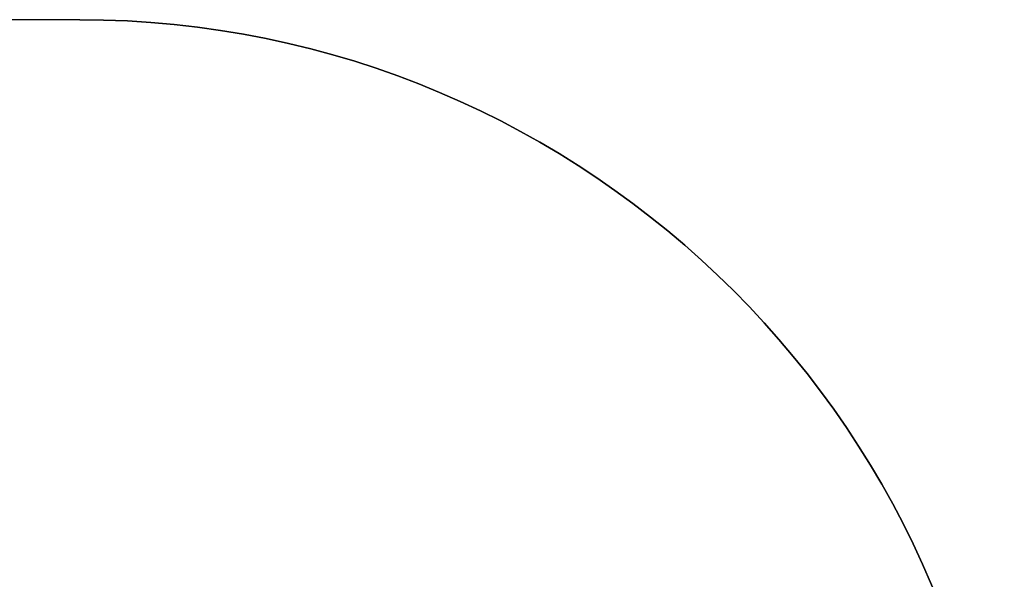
# Model space of a CAD drawing. Extents: x -1.48 to 1.48, y -1.03 to 1.03.
# Tile 90 of 90: x 1.35 to 1.47, y 0.78 to 0.85. Entities that reach past the tile are written whole.
import ezdxf

# ---------------------------------------------------------------- set-up
doc = ezdxf.new("R2010")
doc.units = 0
doc.layers.get('0').update_dxf_attribs({"linetype": 'CONTINUOUS'})

# ---------------------------------------------------------------- blocks, each defined once
blk = doc.blocks.new('*U2')
at = {"extrusion": (0, 1, 0)}
for p, q in [((1.355, 0.851, -0.654), (0.311, 0.851, -0.654)), ((1.355, 0.851, -0.729), (0.311, 0.851, -0.729)), ((1.355, 0.851, -0.654), (1.355, 0.851, -0.729))]:
    blk.add_line(p, q, dxfattribs=at)
for q in [(0.311, 0.851, -0.654), (1.355, 0.851, -0.729)]:
    blk.add_line((1.355, 0.851, -0.654), q)
at = {"extrusion": (0, 0, -1)}
blk.add_line((1.355, 0.851, -0.729), (0.311, 0.851, -0.729), dxfattribs=at)
for centre in [(1.355, 0.731, -0.654), (1.355, 0.731, -0.729), (1.355, 0.731, -0.654)]:
    blk.add_arc(centre, 0.12, 0, 90)
blk.add_arc((-1.355, 0.731, 0.729), 0.12, 90, 180, dxfattribs=at)

msp = doc.modelspace()

# ---------------------------------------------------------------- block references
msp.add_blockref('*U2', (0, 0))

doc.saveas('drawing.dxf')
